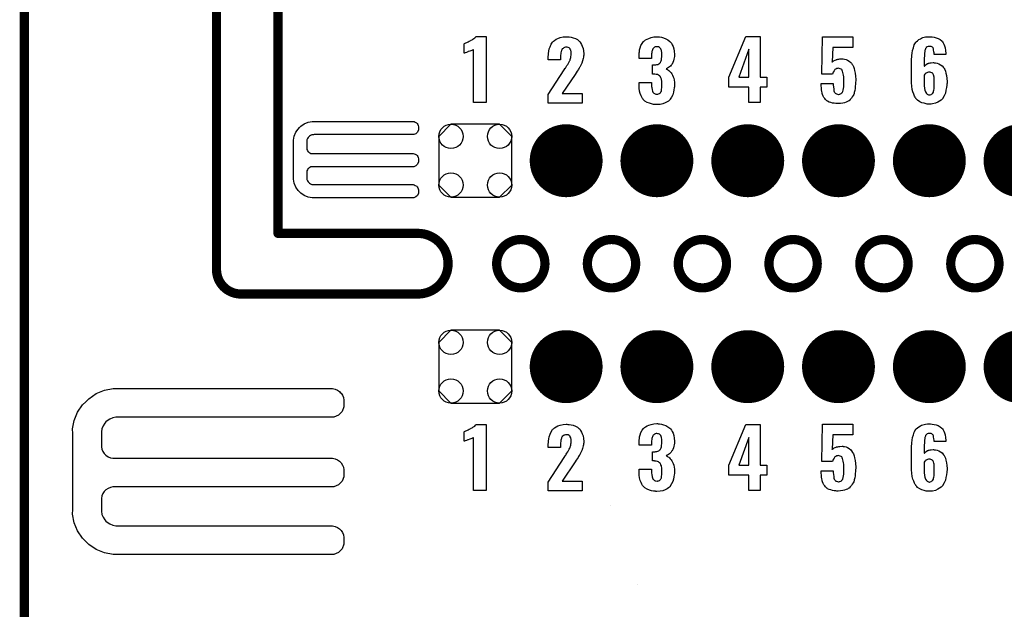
# Model space of a CAD drawing. Extents: x -0.07 to 0.95, y -0.15 to 1.54.
# Tile 12 of 23: x -0.05 to 0.59, y 0.76 to 1.14. Entities that reach past the tile are written whole.
import ezdxf

# ---------------------------------------------------------------- set-up
doc = ezdxf.new("R2010")
doc.units = 0
doc.layers.get('0').update_dxf_attribs({"linetype": 'CONTINUOUS'})
for name, color, linetype in [('gko', 6, 'CONTINUOUS'), ('gto', 2, 'CONTINUOUS'), ('gts', 1, 'CONTINUOUS')]:
    doc.layers.add(name, color=color, linetype=linetype)

# ---------------------------------------------------------------- blocks, each defined once
blk = doc.blocks.new('D11')
at = {"const_width": 0.003}
blk.add_lwpolyline([(-0.0015, 0, 1), (0.0015, 0, 1)], format="xyb", close=True, dxfattribs=at)
blk = doc.blocks.new('D31')
at = {"const_width": 0.0237}
blk.add_lwpolyline([(-0.01185, 0, 1), (0.01185, 0, 1)], format="xyb", close=True, dxfattribs=at)
blk = doc.blocks.new('D35')
blk.add_lwpolyline([(0.0237, -0.0158), (0.0237, 0.0158), (0.0158, 0.0237), (-0.0158, 0.0237), (-0.0237, 0.0158), (-0.0237, -0.0158), (-0.0158, -0.0237), (0.0158, -0.0237)], close=True)
for centre in [(-0.0158, 0.0158), (0.0158, 0.0158), (-0.0158, -0.0158), (0.0158, -0.0158)]:
    blk.add_circle(centre, 0.0079)

msp = doc.modelspace()

# ---------------------------------------------------------------- linework, layer by layer
at = {"layer": 'gko', "color": 6, "const_width": 0.006}
for points in [[(0.075, 0.9764), (0.075, 1.54)], [(0.115, 1), (0.115, 1.495)], [(-0.05, -0.15), (-0.05, 1.45)], [(0.115, 1), (0.2059, 1)], [(0.2572, 0.9803), (0.2572, 0.9803)], [(0.2886, 0.9803), (0.2886, 0.9803)], [(0.2886, 0.9803), (0.2886, 0.9803)], [(0.3162, 0.9803), (0.3162, 0.9803)], [(0.3476, 0.9803), (0.3476, 0.9803)], [(0.3476, 0.9803), (0.3476, 0.9803)], [(0.3753, 0.9803), (0.3753, 0.9803)], [(0.4067, 0.9803), (0.4067, 0.9803)], [(0.4067, 0.9803), (0.4067, 0.9803)], [(0.4343, 0.9803), (0.4343, 0.9803)], [(0.4657, 0.9803), (0.4657, 0.9803)], [(0.4657, 0.9803), (0.4657, 0.9803)], [(0.4934, 0.9803), (0.4934, 0.9803)], [(0.5248, 0.9803), (0.5248, 0.9803)], [(0.5248, 0.9803), (0.5248, 0.9803)], [(0.5525, 0.9803), (0.5525, 0.9803)], [(0.5839, 0.9803), (0.5839, 0.9803)], [(0.5839, 0.9803), (0.5839, 0.9803)], [(0.075, 0.9764), (0.075, 0.9764)], [(0.075, 0.9764), (0.075, 0.9764)], [(0.0907, 0.9606), (0.2059, 0.9606)], [(0.2059, 0.9606), (0.2059, 0.9606)], [(0.2059, 0.9606), (0.2059, 0.9606)]]:
    msp.add_lwpolyline(points, dxfattribs=at)
for points in [[(0.2059, 0.9606, 1), (0.2059, 1)], [(0.2886, 0.9803, 1), (0.2572, 0.9803)], [(0.3476, 0.9803, 1), (0.3162, 0.9803)], [(0.4067, 0.9803, 1), (0.3753, 0.9803)], [(0.4657, 0.9803, 1), (0.4343, 0.9803)], [(0.5248, 0.9803, 1), (0.4934, 0.9803)], [(0.5839, 0.9803, 1), (0.5525, 0.9803)], [(0.2572, 0.9803, 1), (0.2886, 0.9803)], [(0.3162, 0.9803, 1), (0.3476, 0.9803)], [(0.3753, 0.9803, 1), (0.4067, 0.9803)], [(0.4343, 0.9803, 1), (0.4657, 0.9803)], [(0.4934, 0.9803, 1), (0.5248, 0.9803)], [(0.5525, 0.9803, 1), (0.5839, 0.9803)], [(0.075, 0.9764, 0.409717), (0.0907, 0.9606)]]:
    msp.add_lwpolyline(points, format="xyb", dxfattribs=at)
at = {"layer": 'gto', "color": 2}
for points in [[(0.2503, 1.0851), (0.2422, 1.0851), (0.2422, 1.1194), (0.242, 1.1193), (0.2418, 1.1192), (0.2415, 1.1191), (0.2411, 1.1189), (0.2405, 1.1187), (0.2397, 1.1184), (0.2387, 1.1181), (0.2387, 1.1181), (0.2384, 1.118), (0.238, 1.1178), (0.2376, 1.1176), (0.2367, 1.1173), (0.2362, 1.1171), (0.236, 1.1171), (0.236, 1.1231), (0.2361, 1.1231), (0.2363, 1.1233), (0.2367, 1.1235), (0.2372, 1.1237), (0.2378, 1.124), (0.2386, 1.1244), (0.2394, 1.1248), (0.2403, 1.1253), (0.2404, 1.1254), (0.2407, 1.1256), (0.2412, 1.1258), (0.2417, 1.1261), (0.2429, 1.127), (0.2435, 1.1275), (0.2439, 1.1279), (0.2503, 1.1279), (0.2503, 1.0851)], [(0.3034, 1.1277), (0.3044, 1.1277), (0.3056, 1.1275), (0.3069, 1.1271), (0.3084, 1.1266), (0.3097, 1.1259), (0.3109, 1.1249), (0.311, 1.1247), (0.3114, 1.1244), (0.3118, 1.1237), (0.3124, 1.1227), (0.3129, 1.1216), (0.3134, 1.1202), (0.3137, 1.1185), (0.3138, 1.1166), (0.3138, 1.1165), (0.3138, 1.1162), (0.3138, 1.1157), (0.3137, 1.1151), (0.3136, 1.1144), (0.3134, 1.1137), (0.313, 1.112), (0.313, 1.1119), (0.3129, 1.1117), (0.3128, 1.1113), (0.3125, 1.1107), (0.312, 1.1094), (0.3113, 1.1081), (0.3112, 1.108), (0.3111, 1.1078), (0.3109, 1.1074), (0.3105, 1.1068), (0.3101, 1.1062), (0.3095, 1.1054), (0.3089, 1.1044), (0.3082, 1.1033), (0.2999, 1.0909), (0.3127, 1.0909), (0.3127, 1.0845), (0.2908, 1.0845), (0.2908, 1.0903), (0.3012, 1.1063), (0.3018, 1.1073), (0.3019, 1.1074), (0.3021, 1.1078), (0.3024, 1.1083), (0.3029, 1.109), (0.3034, 1.1098), (0.3039, 1.1107), (0.3043, 1.1115), (0.3047, 1.1123), (0.3048, 1.1123), (0.3049, 1.1126), (0.305, 1.113), (0.3052, 1.1136), (0.3054, 1.1143), (0.3055, 1.115), (0.3057, 1.1158), (0.3057, 1.1168), (0.3057, 1.1168), (0.3057, 1.1171), (0.3057, 1.1175), (0.3056, 1.1179), (0.3054, 1.119), (0.3051, 1.1195), (0.3049, 1.1199), (0.3049, 1.12), (0.3047, 1.1201), (0.3043, 1.1205), (0.3036, 1.1208), (0.3031, 1.1209), (0.3026, 1.121), (0.3023, 1.121), (0.3019, 1.1209), (0.3014, 1.1207), (0.3009, 1.1206), (0.3004, 1.1202), (0.2999, 1.1198), (0.2995, 1.1193), (0.2995, 1.1192), (0.2994, 1.1189), (0.2993, 1.1186), (0.2991, 1.1181), (0.2989, 1.1174), (0.2989, 1.1166), (0.2987, 1.1157), (0.2987, 1.1146), (0.2987, 1.1127), (0.2908, 1.1127), (0.2908, 1.1148), (0.2908, 1.1148), (0.2908, 1.115), (0.2908, 1.1153), (0.2909, 1.1158), (0.2909, 1.1163), (0.291, 1.1168), (0.2911, 1.1183), (0.2914, 1.1198), (0.2919, 1.1213), (0.2927, 1.1229), (0.2936, 1.1243), (0.2938, 1.1245), (0.2941, 1.1249), (0.2949, 1.1254), (0.2958, 1.1261), (0.297, 1.1267), (0.2985, 1.1272), (0.3004, 1.1277), (0.3024, 1.1278), (0.3029, 1.1278), (0.3034, 1.1277)], [(0.3622, 1.1277), (0.3632, 1.1276), (0.3645, 1.1274), (0.3658, 1.127), (0.3672, 1.1265), (0.3685, 1.1257), (0.3698, 1.1247), (0.37, 1.1246), (0.3703, 1.1242), (0.3708, 1.1235), (0.3714, 1.1226), (0.3719, 1.1214), (0.3724, 1.1199), (0.3727, 1.1183), (0.3729, 1.1163), (0.3729, 1.1161), (0.3729, 1.1157), (0.3728, 1.1149), (0.3727, 1.1141), (0.3725, 1.1131), (0.3722, 1.1121), (0.3718, 1.111), (0.3713, 1.11), (0.3712, 1.1099), (0.371, 1.1096), (0.3707, 1.1092), (0.3702, 1.1087), (0.3697, 1.1082), (0.369, 1.1077), (0.3682, 1.1073), (0.3674, 1.1069), (0.3675, 1.1069), (0.3676, 1.1068), (0.3679, 1.1067), (0.3682, 1.1065), (0.3686, 1.1062), (0.3691, 1.1058), (0.3696, 1.1054), (0.3701, 1.1049), (0.3706, 1.1043), (0.3711, 1.1036), (0.3716, 1.1028), (0.372, 1.1018), (0.3724, 1.1008), (0.3726, 1.0995), (0.3728, 1.0983), (0.3729, 1.0968), (0.3729, 1.0967), (0.3729, 1.0965), (0.3729, 1.0962), (0.3729, 1.0958), (0.3728, 1.0953), (0.3727, 1.0946), (0.3725, 1.0933), (0.3722, 1.0917), (0.3717, 1.0901), (0.371, 1.0885), (0.3701, 1.0871), (0.37, 1.0869), (0.3696, 1.0866), (0.369, 1.086), (0.368, 1.0854), (0.3668, 1.0848), (0.3653, 1.0842), (0.3635, 1.0838), (0.3614, 1.0837), (0.3608, 1.0837), (0.3604, 1.0838), (0.3599, 1.0838), (0.3593, 1.0838), (0.358, 1.0841), (0.3565, 1.0845), (0.355, 1.0851), (0.3536, 1.0859), (0.3525, 1.087), (0.3524, 1.0872), (0.352, 1.0876), (0.3516, 1.0884), (0.3511, 1.0894), (0.3506, 1.0908), (0.3502, 1.0924), (0.3499, 1.0943), (0.3498, 1.0965), (0.3498, 1.098), (0.358, 1.098), (0.358, 1.0966), (0.358, 1.0964), (0.358, 1.0961), (0.358, 1.0954), (0.3581, 1.0948), (0.3584, 1.0932), (0.3585, 1.0924), (0.3588, 1.0918), (0.3588, 1.0918), (0.359, 1.0916), (0.3591, 1.0914), (0.3594, 1.0912), (0.3598, 1.0908), (0.3602, 1.0907), (0.3608, 1.0905), (0.3615, 1.0904), (0.3618, 1.0904), (0.3621, 1.0905), (0.3625, 1.0906), (0.363, 1.0908), (0.3634, 1.091), (0.3638, 1.0913), (0.364, 1.0918), (0.364, 1.0919), (0.3641, 1.0921), (0.3643, 1.0925), (0.3644, 1.093), (0.3645, 1.0937), (0.3646, 1.0945), (0.3647, 1.0954), (0.3647, 1.0966), (0.3647, 1.0968), (0.3647, 1.0972), (0.3646, 1.0978), (0.3646, 1.0986), (0.3643, 1.1003), (0.364, 1.1011), (0.3637, 1.1018), (0.3636, 1.1018), (0.3635, 1.102), (0.3633, 1.1023), (0.3629, 1.1026), (0.3624, 1.1029), (0.3617, 1.1032), (0.361, 1.1033), (0.36, 1.1034), (0.36, 1.1034), (0.3598, 1.1035), (0.3585, 1.1035), (0.3585, 1.1095), (0.3603, 1.1095), (0.3608, 1.1096), (0.3614, 1.1097), (0.362, 1.1098), (0.3626, 1.1101), (0.3632, 1.1104), (0.3636, 1.1109), (0.3637, 1.111), (0.3638, 1.1112), (0.364, 1.1116), (0.3642, 1.1121), (0.3644, 1.1128), (0.3645, 1.1137), (0.3646, 1.1147), (0.3647, 1.1158), (0.3647, 1.1159), (0.3647, 1.1163), (0.3647, 1.1168), (0.3646, 1.1174), (0.3644, 1.1188), (0.3642, 1.1193), (0.364, 1.1199), (0.364, 1.12), (0.3638, 1.1202), (0.3636, 1.1203), (0.3634, 1.1206), (0.363, 1.1208), (0.3625, 1.1211), (0.362, 1.1212), (0.3613, 1.1213), (0.361, 1.1213), (0.3606, 1.1212), (0.3603, 1.1211), (0.3598, 1.1209), (0.3594, 1.1206), (0.359, 1.1202), (0.3587, 1.1198), (0.3587, 1.1197), (0.3586, 1.1195), (0.3585, 1.1192), (0.3584, 1.1187), (0.3582, 1.1181), (0.3581, 1.1174), (0.358, 1.1166), (0.358, 1.1156), (0.358, 1.1137), (0.3498, 1.1137), (0.3498, 1.116), (0.3498, 1.1161), (0.3498, 1.1163), (0.3498, 1.1165), (0.3499, 1.1169), (0.3499, 1.1174), (0.35, 1.1179), (0.3502, 1.1192), (0.3505, 1.1206), (0.351, 1.122), (0.3518, 1.1234), (0.3528, 1.1247), (0.353, 1.1248), (0.3534, 1.1252), (0.354, 1.1257), (0.355, 1.1262), (0.3562, 1.1267), (0.3576, 1.1272), (0.3594, 1.1276), (0.3613, 1.1277), (0.3618, 1.1277), (0.3622, 1.1277)], [(0.4285, 1.1014), (0.4328, 1.1014), (0.4328, 1.0951), (0.4285, 1.0951), (0.4285, 1.0851), (0.4211, 1.0851), (0.4211, 1.0951), (0.4082, 1.0951), (0.4082, 1.1016), (0.4193, 1.1279), (0.4285, 1.1279), (0.4285, 1.1014)], [(0.4889, 1.1207), (0.4759, 1.1207), (0.4755, 1.1114), (0.4756, 1.1115), (0.476, 1.1118), (0.4764, 1.1121), (0.4768, 1.1123), (0.4774, 1.1126), (0.4779, 1.1128), (0.478, 1.1128), (0.4783, 1.1129), (0.4786, 1.113), (0.4791, 1.1132), (0.4797, 1.1132), (0.4804, 1.1133), (0.4819, 1.1134), (0.4823, 1.1134), (0.4826, 1.1133), (0.4834, 1.1132), (0.4844, 1.113), (0.4854, 1.1126), (0.4865, 1.1119), (0.4875, 1.111), (0.488, 1.1105), (0.4884, 1.1098), (0.4885, 1.1097), (0.4888, 1.1092), (0.4892, 1.1084), (0.4896, 1.1072), (0.4899, 1.1059), (0.4904, 1.1042), (0.4906, 1.1022), (0.4907, 1.0999), (0.4907, 1.0998), (0.4907, 1.0997), (0.4907, 1.0994), (0.4907, 1.0991), (0.4906, 1.0982), (0.4906, 1.097), (0.4904, 1.0957), (0.4903, 1.0942), (0.4901, 1.0928), (0.4898, 1.0915), (0.4898, 1.0913), (0.4896, 1.0909), (0.4894, 1.0903), (0.489, 1.0896), (0.4885, 1.0887), (0.4879, 1.0879), (0.4872, 1.087), (0.4864, 1.0862), (0.4863, 1.0862), (0.4859, 1.0859), (0.4854, 1.0857), (0.4845, 1.0853), (0.4835, 1.0849), (0.4823, 1.0847), (0.4809, 1.0844), (0.4792, 1.0843), (0.4784, 1.0843), (0.4777, 1.0844), (0.4767, 1.0845), (0.4756, 1.0847), (0.4745, 1.085), (0.4734, 1.0853), (0.4724, 1.0858), (0.4724, 1.0859), (0.472, 1.0862), (0.4716, 1.0865), (0.4711, 1.087), (0.4706, 1.0876), (0.47, 1.0883), (0.4695, 1.0892), (0.4691, 1.0902), (0.4691, 1.0904), (0.4689, 1.0907), (0.4689, 1.0914), (0.4687, 1.0922), (0.4685, 1.0932), (0.4684, 1.0945), (0.4683, 1.0958), (0.4682, 1.0974), (0.4761, 1.0974), (0.4761, 1.0972), (0.4761, 1.0968), (0.4761, 1.0962), (0.4762, 1.0953), (0.4764, 1.0936), (0.4765, 1.0927), (0.4768, 1.092), (0.4768, 1.0919), (0.4769, 1.0917), (0.4771, 1.0915), (0.4774, 1.0912), (0.4778, 1.0908), (0.4783, 1.0906), (0.4789, 1.0904), (0.4795, 1.0903), (0.4798, 1.0903), (0.4801, 1.0904), (0.4804, 1.0905), (0.4812, 1.0908), (0.4815, 1.0911), (0.4819, 1.0914), (0.4819, 1.0915), (0.4819, 1.0916), (0.4821, 1.0918), (0.4823, 1.0922), (0.4825, 1.0931), (0.4828, 1.0942), (0.4828, 1.0943), (0.4828, 1.0946), (0.4829, 1.095), (0.4829, 1.0956), (0.4829, 1.0963), (0.4829, 1.0972), (0.4829, 1.0983), (0.4829, 1.0996), (0.4829, 1.0997), (0.4829, 1.0997), (0.4829, 1.1002), (0.4829, 1.1009), (0.4829, 1.1017), (0.4828, 1.1027), (0.4826, 1.1037), (0.4824, 1.1046), (0.4822, 1.1054), (0.4822, 1.1055), (0.482, 1.1057), (0.4819, 1.106), (0.4816, 1.1064), (0.4812, 1.1067), (0.4807, 1.107), (0.48, 1.1072), (0.4793, 1.1073), (0.4792, 1.1073), (0.4789, 1.1072), (0.4784, 1.1072), (0.4778, 1.1068), (0.4772, 1.1064), (0.4766, 1.1057), (0.476, 1.1047), (0.4759, 1.1042), (0.4757, 1.1035), (0.4686, 1.1035), (0.4692, 1.1278), (0.4889, 1.1278), (0.4889, 1.1207)], [(0.5404, 1.1276), (0.5417, 1.1274), (0.5431, 1.1271), (0.5444, 1.1266), (0.5457, 1.1259), (0.5467, 1.125), (0.5468, 1.1249), (0.5472, 1.1245), (0.5476, 1.1239), (0.5481, 1.123), (0.5485, 1.1219), (0.5489, 1.1205), (0.5492, 1.1189), (0.5493, 1.1169), (0.5494, 1.1162), (0.5417, 1.1162), (0.5417, 1.1164), (0.5417, 1.1167), (0.5417, 1.1172), (0.5416, 1.1179), (0.5414, 1.1192), (0.5412, 1.1199), (0.5411, 1.1204), (0.5411, 1.1204), (0.541, 1.1205), (0.5408, 1.1207), (0.5406, 1.1209), (0.5402, 1.1212), (0.5398, 1.1214), (0.5393, 1.1214), (0.5387, 1.1215), (0.5384, 1.1215), (0.5379, 1.1214), (0.5372, 1.1212), (0.5366, 1.1207), (0.5365, 1.1205), (0.5363, 1.1204), (0.5362, 1.1201), (0.5361, 1.1198), (0.5359, 1.1193), (0.5357, 1.1188), (0.5356, 1.1181), (0.5356, 1.118), (0.5356, 1.1178), (0.5355, 1.1174), (0.5355, 1.1168), (0.5354, 1.116), (0.5354, 1.1151), (0.5353, 1.1141), (0.5353, 1.1129), (0.5353, 1.1086), (0.5355, 1.1087), (0.5358, 1.1092), (0.5365, 1.1098), (0.5375, 1.1104), (0.5376, 1.1104), (0.5378, 1.1104), (0.5381, 1.1106), (0.5385, 1.1107), (0.5391, 1.1109), (0.5397, 1.1109), (0.541, 1.111), (0.5414, 1.111), (0.5417, 1.1109), (0.5426, 1.1109), (0.5437, 1.1106), (0.5447, 1.1102), (0.5459, 1.1096), (0.547, 1.1088), (0.5479, 1.1077), (0.548, 1.1075), (0.5482, 1.1071), (0.5486, 1.1064), (0.549, 1.1054), (0.5494, 1.1041), (0.5497, 1.1025), (0.55, 1.1007), (0.5501, 1.0987), (0.5501, 1.0986), (0.5501, 1.0984), (0.5501, 1.098), (0.5501, 1.0975), (0.55, 1.097), (0.5499, 1.0963), (0.5497, 1.0947), (0.5494, 1.093), (0.549, 1.0911), (0.5483, 1.0894), (0.5474, 1.0878), (0.5473, 1.0876), (0.5469, 1.0872), (0.5462, 1.0865), (0.5453, 1.0859), (0.5441, 1.0852), (0.5426, 1.0845), (0.5407, 1.0841), (0.5397, 1.084), (0.5386, 1.084), (0.538, 1.084), (0.5376, 1.084), (0.5372, 1.084), (0.5366, 1.0841), (0.5353, 1.0845), (0.5338, 1.0849), (0.5324, 1.0855), (0.531, 1.0865), (0.5304, 1.087), (0.5298, 1.0877), (0.5298, 1.0878), (0.5298, 1.0879), (0.5296, 1.0881), (0.5294, 1.0884), (0.529, 1.0892), (0.5285, 1.0904), (0.5279, 1.0919), (0.5275, 1.0935), (0.5272, 1.0956), (0.5271, 1.0979), (0.5271, 1.1131), (0.5271, 1.1132), (0.5271, 1.1134), (0.5271, 1.1138), (0.5272, 1.1143), (0.5272, 1.1149), (0.5273, 1.1155), (0.5274, 1.1171), (0.5277, 1.1189), (0.5282, 1.1206), (0.5288, 1.1224), (0.5296, 1.1239), (0.5296, 1.124), (0.5297, 1.1241), (0.5301, 1.1245), (0.5308, 1.1252), (0.5317, 1.1259), (0.5328, 1.1265), (0.5336, 1.1269), (0.5344, 1.1272), (0.5353, 1.1274), (0.5362, 1.1276), (0.5373, 1.1278), (0.5394, 1.1278), (0.5404, 1.1276)], [(0.4211, 1.1196), (0.4146, 1.1014), (0.4211, 1.1014), (0.4211, 1.1196)], [(0.4755, 1.1114), (0.4754, 1.1114), (0.4754, 1.1113), (0.4755, 1.1114)], [(0.5392, 1.1048), (0.5385, 1.1048), (0.538, 1.1047), (0.5373, 1.1045), (0.5366, 1.1042), (0.5364, 1.1041), (0.5361, 1.1038), (0.5357, 1.1034), (0.5353, 1.1028), (0.5353, 1.096), (0.5353, 1.096), (0.5353, 1.0958), (0.5353, 1.0955), (0.5354, 1.0951), (0.5355, 1.0941), (0.5357, 1.093), (0.5362, 1.0919), (0.5368, 1.0909), (0.5371, 1.0905), (0.5376, 1.0902), (0.5381, 1.09), (0.5387, 1.09), (0.539, 1.09), (0.5392, 1.09), (0.5397, 1.0902), (0.5401, 1.0904), (0.5405, 1.0907), (0.5408, 1.0911), (0.5412, 1.0917), (0.5412, 1.0918), (0.5412, 1.092), (0.5414, 1.0925), (0.5415, 1.093), (0.5417, 1.0939), (0.5417, 1.0948), (0.5418, 1.096), (0.5418, 1.0973), (0.5418, 1.0974), (0.5418, 1.0977), (0.5418, 1.0982), (0.5418, 1.0989), (0.5417, 1.1002), (0.5417, 1.1009), (0.5417, 1.1015), (0.5417, 1.1015), (0.5417, 1.1017), (0.5416, 1.102), (0.5415, 1.1023), (0.5412, 1.1031), (0.5408, 1.1039), (0.5408, 1.104), (0.5407, 1.104), (0.5402, 1.1044), (0.5396, 1.1046), (0.5392, 1.1048)], [(0.2058, 1.0658), (0.2047, 1.0647), (0.2033, 1.0642), (0.2025, 1.0642), (0.2025, 1.0642), (0.1385, 1.0642), (0.138, 1.0641), (0.1371, 1.064), (0.1362, 1.0636), (0.1354, 1.0631), (0.1351, 1.0627), (0.1347, 1.0624), (0.1342, 1.0616), (0.1338, 1.0607), (0.1337, 1.0598), (0.1337, 1.0593), (0.1337, 1.0557), (0.1337, 1.0553), (0.1338, 1.0546), (0.1341, 1.0539), (0.1345, 1.0533), (0.1348, 1.053), (0.1348, 1.053), (0.135, 1.0527), (0.1357, 1.0523), (0.1364, 1.052), (0.1371, 1.0519), (0.1375, 1.0519), (0.2025, 1.0519), (0.2029, 1.0519), (0.2036, 1.0517), (0.2043, 1.0514), (0.205, 1.051), (0.2052, 1.0508), (0.2055, 1.0505), (0.2059, 1.0499), (0.2062, 1.0492), (0.2063, 1.0484), (0.2063, 1.0481), (0.2063, 1.0481), (0.2063, 1.0471), (0.2063, 1.0464), (0.2058, 1.045), (0.2047, 1.0439), (0.2033, 1.0433), (0.2025, 1.0433), (0.2025, 1.0433), (0.1375, 1.0433), (0.1371, 1.0433), (0.1364, 1.0432), (0.1357, 1.0429), (0.135, 1.0424), (0.1348, 1.0422), (0.1348, 1.0422), (0.1345, 1.0419), (0.1341, 1.0413), (0.1338, 1.0406), (0.1337, 1.0399), (0.1337, 1.0395), (0.1337, 1.0365), (0.1337, 1.036), (0.1338, 1.0351), (0.1342, 1.0342), (0.1347, 1.0334), (0.1351, 1.0331), (0.1354, 1.0327), (0.1362, 1.0322), (0.1371, 1.0318), (0.138, 1.0317), (0.1385, 1.0317), (0.1385, 1.0317), (0.2025, 1.0317), (0.2029, 1.0317), (0.2036, 1.0315), (0.2043, 1.0312), (0.205, 1.0308), (0.2052, 1.0305), (0.2052, 1.0305), (0.2055, 1.0303), (0.2059, 1.0296), (0.2062, 1.0289), (0.2063, 1.0282), (0.2063, 1.0278), (0.2063, 1.0278), (0.2063, 1.0269), (0.2063, 1.0261), (0.2058, 1.0247), (0.2047, 1.0237), (0.2033, 1.0231), (0.2025, 1.0231), (0.1385, 1.0231), (0.1372, 1.0231), (0.1346, 1.0236), (0.1321, 1.0246), (0.1299, 1.0261), (0.129, 1.027), (0.129, 1.027), (0.1281, 1.0279), (0.1266, 1.0301), (0.1256, 1.0326), (0.1251, 1.0352), (0.1251, 1.0365), (0.1251, 1.0365), (0.1251, 1.0593), (0.1251, 1.0606), (0.1256, 1.0632), (0.1266, 1.0657), (0.1281, 1.0678), (0.129, 1.0688), (0.129, 1.0688), (0.1299, 1.0697), (0.1321, 1.0712), (0.1346, 1.0722), (0.1372, 1.0727), (0.1385, 1.0727), (0.1385, 1.0727), (0.1385, 1.0727), (0.2025, 1.0727), (0.2029, 1.0727), (0.2036, 1.0726), (0.2043, 1.0723), (0.205, 1.0719), (0.2052, 1.0716), (0.2052, 1.0716), (0.2052, 1.0716), (0.2055, 1.0713), (0.2059, 1.0707), (0.2062, 1.07), (0.2063, 1.0693), (0.2063, 1.0689), (0.2063, 1.0689), (0.2063, 1.0672), (0.2058, 1.0658)], [(0.1567, 0.8842), (0.1543, 0.8818), (0.1513, 0.8806), (0.1496, 0.8806), (0.1496, 0.8806), (0.0106, 0.8806), (0.0096, 0.8805), (0.0075, 0.8801), (0.0056, 0.8793), (0.0039, 0.8782), (0.0031, 0.8775), (0.0024, 0.8767), (0.0013, 0.875), (0.0005, 0.8731), (0.0001, 0.8711), (0.0001, 0.87), (0.0001, 0.8622), (0.0001, 0.8614), (0.0004, 0.8598), (0.001, 0.8583), (0.002, 0.8569), (0.0025, 0.8563), (0.0025, 0.8563), (0.0031, 0.8558), (0.0045, 0.8549), (0.006, 0.8542), (0.0075, 0.8539), (0.0084, 0.8539), (0.1496, 0.8539), (0.1505, 0.8539), (0.1521, 0.8536), (0.1536, 0.8529), (0.1549, 0.852), (0.1555, 0.8515), (0.1561, 0.8509), (0.157, 0.8495), (0.1576, 0.848), (0.1579, 0.8464), (0.1579, 0.8456), (0.1579, 0.8456), (0.1579, 0.8436), (0.1579, 0.8419), (0.1567, 0.8389), (0.1543, 0.8366), (0.1513, 0.8353), (0.1496, 0.8353), (0.1496, 0.8353), (0.0084, 0.8353), (0.0075, 0.8353), (0.006, 0.8349), (0.0045, 0.8343), (0.0031, 0.8334), (0.0025, 0.8329), (0.0025, 0.8329), (0.002, 0.8323), (0.001, 0.8309), (0.0004, 0.8294), (0.0001, 0.8278), (0.0001, 0.827), (0.0001, 0.8205), (0.0001, 0.8195), (0.0005, 0.8174), (0.0013, 0.8155), (0.0024, 0.8138), (0.0031, 0.813), (0.0039, 0.8123), (0.0056, 0.8112), (0.0075, 0.8104), (0.0096, 0.81), (0.0106, 0.81), (0.0106, 0.81), (0.1496, 0.81), (0.1505, 0.81), (0.1521, 0.8096), (0.1536, 0.809), (0.1549, 0.8081), (0.1555, 0.8075), (0.1555, 0.8075), (0.1561, 0.807), (0.157, 0.8056), (0.1576, 0.8041), (0.1579, 0.8025), (0.1579, 0.8017), (0.1579, 0.8017), (0.1579, 0.7997), (0.1579, 0.798), (0.1567, 0.795), (0.1543, 0.7926), (0.1513, 0.7914), (0.1496, 0.7914), (0.0106, 0.7914), (0.0077, 0.7913), (0.0021, 0.7924), (-0.0032, 0.7946), (-0.008, 0.7978), (-0.01, 0.7999), (-0.01, 0.7999), (-0.0121, 0.8019), (-0.0153, 0.8067), (-0.0175, 0.812), (-0.0186, 0.8176), (-0.0185, 0.8205), (-0.0185, 0.8205), (-0.0185, 0.87), (-0.0186, 0.8729), (-0.0175, 0.8785), (-0.0153, 0.8838), (-0.0121, 0.8885), (-0.01, 0.8905), (-0.01, 0.8905), (-0.008, 0.8926), (-0.0032, 0.8959), (0.0021, 0.8981), (0.0077, 0.8992), (0.0106, 0.8992), (0.0106, 0.8992), (0.0106, 0.8991), (0.1496, 0.8991), (0.1505, 0.8991), (0.1521, 0.8988), (0.1536, 0.8982), (0.1549, 0.8973), (0.1555, 0.8967), (0.1555, 0.8967), (0.1555, 0.8967), (0.1561, 0.8961), (0.157, 0.8948), (0.1576, 0.8933), (0.1579, 0.8917), (0.1579, 0.8909), (0.1579, 0.8909), (0.1579, 0.8872), (0.1567, 0.8842)], [(0.2503, 0.8329), (0.2422, 0.8329), (0.2422, 0.8673), (0.242, 0.8672), (0.2418, 0.8671), (0.2415, 0.867), (0.2411, 0.8668), (0.2405, 0.8666), (0.2397, 0.8663), (0.2387, 0.8659), (0.2387, 0.8659), (0.2384, 0.8659), (0.238, 0.8657), (0.2376, 0.8655), (0.2367, 0.8652), (0.2362, 0.865), (0.236, 0.8649), (0.236, 0.871), (0.2361, 0.871), (0.2363, 0.8712), (0.2367, 0.8714), (0.2372, 0.8716), (0.2378, 0.8719), (0.2386, 0.8723), (0.2394, 0.8727), (0.2403, 0.8732), (0.2404, 0.8733), (0.2407, 0.8734), (0.2412, 0.8737), (0.2417, 0.874), (0.2429, 0.8748), (0.2435, 0.8753), (0.2439, 0.8758), (0.2503, 0.8758), (0.2503, 0.8329)], [(0.3034, 0.8759), (0.3044, 0.8759), (0.3056, 0.8757), (0.3069, 0.8753), (0.3084, 0.8748), (0.3097, 0.8741), (0.3109, 0.8731), (0.311, 0.8729), (0.3114, 0.8726), (0.3118, 0.8719), (0.3124, 0.8709), (0.3129, 0.8698), (0.3134, 0.8684), (0.3137, 0.8667), (0.3138, 0.8648), (0.3138, 0.8647), (0.3138, 0.8644), (0.3138, 0.8639), (0.3137, 0.8633), (0.3136, 0.8626), (0.3134, 0.8619), (0.313, 0.8602), (0.313, 0.8601), (0.3129, 0.8599), (0.3128, 0.8594), (0.3125, 0.8589), (0.312, 0.8576), (0.3113, 0.8563), (0.3112, 0.8562), (0.3111, 0.8559), (0.3109, 0.8556), (0.3105, 0.855), (0.3101, 0.8544), (0.3095, 0.8536), (0.3089, 0.8526), (0.3082, 0.8515), (0.2999, 0.8391), (0.3127, 0.8391), (0.3127, 0.8327), (0.2908, 0.8327), (0.2908, 0.8384), (0.3012, 0.8544), (0.3018, 0.8554), (0.3019, 0.8556), (0.3021, 0.8559), (0.3024, 0.8565), (0.3029, 0.8572), (0.3034, 0.858), (0.3039, 0.8589), (0.3043, 0.8597), (0.3047, 0.8604), (0.3048, 0.8605), (0.3049, 0.8608), (0.305, 0.8612), (0.3052, 0.8618), (0.3054, 0.8624), (0.3055, 0.8632), (0.3057, 0.864), (0.3057, 0.8649), (0.3057, 0.865), (0.3057, 0.8653), (0.3057, 0.8657), (0.3056, 0.8661), (0.3054, 0.8672), (0.3051, 0.8677), (0.3049, 0.8681), (0.3049, 0.8682), (0.3047, 0.8683), (0.3043, 0.8687), (0.3036, 0.869), (0.3031, 0.8691), (0.3026, 0.8692), (0.3023, 0.8692), (0.3019, 0.8691), (0.3014, 0.8689), (0.3009, 0.8688), (0.3004, 0.8684), (0.2999, 0.868), (0.2995, 0.8674), (0.2995, 0.8674), (0.2994, 0.8671), (0.2993, 0.8668), (0.2991, 0.8663), (0.2989, 0.8656), (0.2989, 0.8648), (0.2987, 0.8639), (0.2987, 0.8628), (0.2987, 0.8609), (0.2908, 0.8609), (0.2908, 0.8629), (0.2908, 0.863), (0.2908, 0.8632), (0.2908, 0.8635), (0.2909, 0.8639), (0.2909, 0.8644), (0.291, 0.865), (0.2911, 0.8664), (0.2914, 0.8679), (0.2919, 0.8695), (0.2927, 0.8711), (0.2936, 0.8725), (0.2938, 0.8727), (0.2941, 0.8731), (0.2949, 0.8736), (0.2958, 0.8743), (0.297, 0.8749), (0.2985, 0.8754), (0.3004, 0.8759), (0.3024, 0.876), (0.3029, 0.876), (0.3034, 0.8759)], [(0.3622, 0.8763), (0.3632, 0.8762), (0.3645, 0.8761), (0.3658, 0.8756), (0.3672, 0.8751), (0.3685, 0.8744), (0.3698, 0.8734), (0.37, 0.8732), (0.3703, 0.8729), (0.3708, 0.8721), (0.3714, 0.8712), (0.3719, 0.8701), (0.3724, 0.8686), (0.3727, 0.8669), (0.3729, 0.8649), (0.3729, 0.8647), (0.3729, 0.8643), (0.3728, 0.8636), (0.3727, 0.8627), (0.3725, 0.8617), (0.3722, 0.8607), (0.3718, 0.8596), (0.3713, 0.8586), (0.3712, 0.8586), (0.371, 0.8582), (0.3707, 0.8578), (0.3702, 0.8573), (0.3697, 0.8568), (0.369, 0.8563), (0.3682, 0.8559), (0.3674, 0.8556), (0.3675, 0.8556), (0.3676, 0.8555), (0.3679, 0.8553), (0.3682, 0.8551), (0.3686, 0.8548), (0.3691, 0.8545), (0.3696, 0.8541), (0.3701, 0.8536), (0.3706, 0.8529), (0.3711, 0.8522), (0.3716, 0.8514), (0.372, 0.8504), (0.3724, 0.8494), (0.3726, 0.8482), (0.3728, 0.8469), (0.3729, 0.8454), (0.3729, 0.8453), (0.3729, 0.8452), (0.3729, 0.8448), (0.3729, 0.8444), (0.3728, 0.8439), (0.3727, 0.8432), (0.3725, 0.8419), (0.3722, 0.8403), (0.3717, 0.8387), (0.371, 0.8372), (0.3701, 0.8357), (0.37, 0.8356), (0.3696, 0.8352), (0.369, 0.8347), (0.368, 0.8341), (0.3668, 0.8334), (0.3653, 0.8328), (0.3635, 0.8325), (0.3614, 0.8323), (0.3608, 0.8323), (0.3604, 0.8324), (0.3599, 0.8324), (0.3593, 0.8325), (0.358, 0.8327), (0.3565, 0.8332), (0.355, 0.8337), (0.3536, 0.8346), (0.3525, 0.8357), (0.3524, 0.8358), (0.352, 0.8362), (0.3516, 0.8371), (0.3511, 0.8381), (0.3506, 0.8394), (0.3502, 0.8411), (0.3499, 0.843), (0.3498, 0.8452), (0.3498, 0.8467), (0.358, 0.8467), (0.358, 0.8452), (0.358, 0.8451), (0.358, 0.8447), (0.358, 0.8441), (0.3581, 0.8434), (0.3584, 0.8418), (0.3585, 0.8411), (0.3588, 0.8405), (0.3588, 0.8404), (0.359, 0.8402), (0.3591, 0.8401), (0.3594, 0.8398), (0.3598, 0.8395), (0.3602, 0.8393), (0.3608, 0.8392), (0.3615, 0.8391), (0.3618, 0.8391), (0.3621, 0.8392), (0.3625, 0.8392), (0.363, 0.8394), (0.3634, 0.8397), (0.3638, 0.84), (0.364, 0.8405), (0.364, 0.8406), (0.3641, 0.8407), (0.3643, 0.8412), (0.3644, 0.8417), (0.3645, 0.8423), (0.3646, 0.8432), (0.3647, 0.8441), (0.3647, 0.8452), (0.3647, 0.8454), (0.3647, 0.8458), (0.3646, 0.8464), (0.3646, 0.8472), (0.3643, 0.8489), (0.364, 0.8497), (0.3637, 0.8504), (0.3636, 0.8505), (0.3635, 0.8507), (0.3633, 0.8509), (0.3629, 0.8512), (0.3624, 0.8516), (0.3617, 0.8518), (0.361, 0.852), (0.36, 0.8521), (0.36, 0.8521), (0.3598, 0.8522), (0.3585, 0.8522), (0.3585, 0.8581), (0.3603, 0.8581), (0.3608, 0.8582), (0.3614, 0.8583), (0.362, 0.8585), (0.3626, 0.8587), (0.3632, 0.8591), (0.3636, 0.8596), (0.3637, 0.8596), (0.3638, 0.8598), (0.364, 0.8602), (0.3642, 0.8607), (0.3644, 0.8614), (0.3645, 0.8623), (0.3646, 0.8633), (0.3647, 0.8645), (0.3647, 0.8646), (0.3647, 0.8649), (0.3647, 0.8654), (0.3646, 0.8661), (0.3644, 0.8674), (0.3642, 0.868), (0.364, 0.8686), (0.364, 0.8686), (0.3638, 0.8688), (0.3636, 0.869), (0.3634, 0.8692), (0.363, 0.8695), (0.3625, 0.8697), (0.362, 0.8698), (0.3613, 0.8699), (0.361, 0.8699), (0.3606, 0.8698), (0.3603, 0.8697), (0.3598, 0.8696), (0.3594, 0.8692), (0.359, 0.8689), (0.3587, 0.8684), (0.3587, 0.8683), (0.3586, 0.8681), (0.3585, 0.8678), (0.3584, 0.8673), (0.3582, 0.8667), (0.3581, 0.8661), (0.358, 0.8652), (0.358, 0.8642), (0.358, 0.8623), (0.3498, 0.8623), (0.3498, 0.8646), (0.3498, 0.8647), (0.3498, 0.8649), (0.3498, 0.8651), (0.3499, 0.8656), (0.3499, 0.8661), (0.35, 0.8666), (0.3502, 0.8678), (0.3505, 0.8692), (0.351, 0.8706), (0.3518, 0.8721), (0.3528, 0.8733), (0.353, 0.8735), (0.3534, 0.8738), (0.354, 0.8743), (0.355, 0.8749), (0.3562, 0.8754), (0.3576, 0.8759), (0.3594, 0.8762), (0.3613, 0.8764), (0.3618, 0.8764), (0.3622, 0.8763)], [(0.4285, 0.8493), (0.4328, 0.8493), (0.4328, 0.843), (0.4285, 0.843), (0.4285, 0.8329), (0.4211, 0.8329), (0.4211, 0.843), (0.4082, 0.843), (0.4082, 0.8495), (0.4193, 0.8758), (0.4285, 0.8758), (0.4285, 0.8493)], [(0.4889, 0.869), (0.4759, 0.869), (0.4755, 0.8597), (0.4756, 0.8598), (0.476, 0.8601), (0.4764, 0.8604), (0.4768, 0.8606), (0.4774, 0.8609), (0.4779, 0.8611), (0.478, 0.8611), (0.4783, 0.8612), (0.4786, 0.8613), (0.4791, 0.8614), (0.4797, 0.8615), (0.4804, 0.8616), (0.4819, 0.8617), (0.4823, 0.8617), (0.4826, 0.8616), (0.4834, 0.8615), (0.4844, 0.8613), (0.4854, 0.8609), (0.4865, 0.8602), (0.4875, 0.8593), (0.488, 0.8588), (0.4884, 0.8581), (0.4885, 0.8579), (0.4888, 0.8574), (0.4892, 0.8567), (0.4896, 0.8555), (0.4899, 0.8542), (0.4904, 0.8524), (0.4906, 0.8504), (0.4907, 0.8482), (0.4907, 0.8481), (0.4907, 0.8479), (0.4907, 0.8477), (0.4907, 0.8474), (0.4906, 0.8464), (0.4906, 0.8453), (0.4904, 0.8439), (0.4903, 0.8425), (0.4901, 0.8411), (0.4898, 0.8398), (0.4898, 0.8396), (0.4896, 0.8392), (0.4894, 0.8386), (0.489, 0.8379), (0.4885, 0.837), (0.4879, 0.8362), (0.4872, 0.8353), (0.4864, 0.8345), (0.4863, 0.8344), (0.4859, 0.8342), (0.4854, 0.8339), (0.4845, 0.8336), (0.4835, 0.8332), (0.4823, 0.8329), (0.4809, 0.8327), (0.4792, 0.8326), (0.4784, 0.8326), (0.4777, 0.8327), (0.4767, 0.8328), (0.4756, 0.8329), (0.4745, 0.8333), (0.4734, 0.8336), (0.4724, 0.8341), (0.4724, 0.8342), (0.472, 0.8344), (0.4716, 0.8348), (0.4711, 0.8353), (0.4706, 0.8359), (0.47, 0.8366), (0.4695, 0.8375), (0.4691, 0.8385), (0.4691, 0.8387), (0.4689, 0.839), (0.4689, 0.8397), (0.4687, 0.8405), (0.4685, 0.8415), (0.4684, 0.8428), (0.4683, 0.8441), (0.4682, 0.8457), (0.4761, 0.8457), (0.4761, 0.8455), (0.4761, 0.8451), (0.4761, 0.8444), (0.4762, 0.8436), (0.4764, 0.8419), (0.4765, 0.841), (0.4768, 0.8403), (0.4768, 0.8402), (0.4769, 0.84), (0.4771, 0.8398), (0.4774, 0.8394), (0.4778, 0.8391), (0.4783, 0.8389), (0.4789, 0.8387), (0.4795, 0.8386), (0.4798, 0.8386), (0.4801, 0.8387), (0.4804, 0.8388), (0.4812, 0.8391), (0.4815, 0.8394), (0.4819, 0.8397), (0.4819, 0.8398), (0.4819, 0.8399), (0.4821, 0.8401), (0.4823, 0.8404), (0.4825, 0.8414), (0.4828, 0.8425), (0.4828, 0.8426), (0.4828, 0.8429), (0.4829, 0.8433), (0.4829, 0.8439), (0.4829, 0.8446), (0.4829, 0.8455), (0.4829, 0.8466), (0.4829, 0.8479), (0.4829, 0.8479), (0.4829, 0.848), (0.4829, 0.8485), (0.4829, 0.8492), (0.4829, 0.85), (0.4828, 0.851), (0.4826, 0.8519), (0.4824, 0.8529), (0.4822, 0.8537), (0.4822, 0.8538), (0.482, 0.854), (0.4819, 0.8543), (0.4816, 0.8547), (0.4812, 0.855), (0.4807, 0.8553), (0.48, 0.8555), (0.4793, 0.8556), (0.4792, 0.8556), (0.4789, 0.8555), (0.4784, 0.8554), (0.4778, 0.8551), (0.4772, 0.8547), (0.4766, 0.854), (0.476, 0.853), (0.4759, 0.8524), (0.4757, 0.8518), (0.4686, 0.8518), (0.4692, 0.8761), (0.4889, 0.8761), (0.4889, 0.869)], [(0.5404, 0.8761), (0.5417, 0.8759), (0.5431, 0.8756), (0.5444, 0.8751), (0.5457, 0.8744), (0.5467, 0.8735), (0.5468, 0.8734), (0.5472, 0.873), (0.5476, 0.8724), (0.5481, 0.8715), (0.5485, 0.8704), (0.5489, 0.869), (0.5492, 0.8674), (0.5493, 0.8654), (0.5494, 0.8647), (0.5417, 0.8647), (0.5417, 0.8649), (0.5417, 0.8652), (0.5417, 0.8657), (0.5416, 0.8664), (0.5414, 0.8677), (0.5412, 0.8684), (0.5411, 0.8689), (0.5411, 0.8689), (0.541, 0.869), (0.5408, 0.8692), (0.5406, 0.8694), (0.5402, 0.8697), (0.5398, 0.8699), (0.5393, 0.8699), (0.5387, 0.87), (0.5384, 0.87), (0.5379, 0.8699), (0.5372, 0.8697), (0.5366, 0.8692), (0.5365, 0.869), (0.5363, 0.8689), (0.5362, 0.8686), (0.5361, 0.8683), (0.5359, 0.8678), (0.5357, 0.8673), (0.5356, 0.8666), (0.5356, 0.8665), (0.5356, 0.8663), (0.5355, 0.8659), (0.5355, 0.8653), (0.5354, 0.8645), (0.5354, 0.8636), (0.5353, 0.8626), (0.5353, 0.8614), (0.5353, 0.8571), (0.5355, 0.8572), (0.5358, 0.8577), (0.5365, 0.8583), (0.5375, 0.8589), (0.5376, 0.8589), (0.5378, 0.8589), (0.5381, 0.8591), (0.5385, 0.8592), (0.5391, 0.8594), (0.5397, 0.8594), (0.541, 0.8595), (0.5414, 0.8595), (0.5417, 0.8594), (0.5426, 0.8594), (0.5437, 0.8591), (0.5447, 0.8587), (0.5459, 0.8581), (0.547, 0.8573), (0.5479, 0.8562), (0.548, 0.856), (0.5482, 0.8556), (0.5486, 0.8549), (0.549, 0.8539), (0.5494, 0.8526), (0.5497, 0.851), (0.55, 0.8492), (0.5501, 0.8472), (0.5501, 0.8471), (0.5501, 0.8469), (0.5501, 0.8465), (0.5501, 0.846), (0.55, 0.8454), (0.5499, 0.8448), (0.5497, 0.8432), (0.5494, 0.8414), (0.549, 0.8396), (0.5483, 0.8379), (0.5474, 0.8363), (0.5473, 0.8361), (0.5469, 0.8357), (0.5462, 0.835), (0.5453, 0.8344), (0.5441, 0.8337), (0.5426, 0.833), (0.5407, 0.8326), (0.5397, 0.8325), (0.5386, 0.8324), (0.538, 0.8324), (0.5376, 0.8325), (0.5372, 0.8325), (0.5366, 0.8326), (0.5353, 0.8329), (0.5338, 0.8334), (0.5324, 0.834), (0.531, 0.8349), (0.5304, 0.8355), (0.5298, 0.8362), (0.5298, 0.8363), (0.5298, 0.8364), (0.5296, 0.8366), (0.5294, 0.8369), (0.529, 0.8377), (0.5285, 0.8389), (0.5279, 0.8404), (0.5275, 0.842), (0.5272, 0.8441), (0.5271, 0.8464), (0.5271, 0.8616), (0.5271, 0.8617), (0.5271, 0.8619), (0.5271, 0.8623), (0.5272, 0.8628), (0.5272, 0.8634), (0.5273, 0.864), (0.5274, 0.8656), (0.5277, 0.8674), (0.5282, 0.8691), (0.5288, 0.8709), (0.5296, 0.8724), (0.5296, 0.8725), (0.5297, 0.8726), (0.5301, 0.873), (0.5308, 0.8737), (0.5317, 0.8744), (0.5328, 0.875), (0.5336, 0.8753), (0.5344, 0.8757), (0.5353, 0.8759), (0.5362, 0.8761), (0.5373, 0.8763), (0.5394, 0.8763), (0.5404, 0.8761)], [(0.4211, 0.8674), (0.4146, 0.8493), (0.4211, 0.8493), (0.4211, 0.8674)], [(0.4755, 0.8597), (0.4754, 0.8597), (0.4754, 0.8596), (0.4755, 0.8597)], [(0.5392, 0.8533), (0.5385, 0.8533), (0.538, 0.8532), (0.5373, 0.853), (0.5366, 0.8527), (0.5364, 0.8526), (0.5361, 0.8523), (0.5357, 0.8519), (0.5353, 0.8513), (0.5353, 0.8445), (0.5353, 0.8444), (0.5353, 0.8443), (0.5353, 0.8439), (0.5354, 0.8436), (0.5355, 0.8426), (0.5357, 0.8415), (0.5362, 0.8404), (0.5368, 0.8394), (0.5371, 0.839), (0.5376, 0.8387), (0.5381, 0.8385), (0.5387, 0.8384), (0.539, 0.8384), (0.5392, 0.8385), (0.5397, 0.8387), (0.5401, 0.8389), (0.5405, 0.8392), (0.5408, 0.8396), (0.5412, 0.8402), (0.5412, 0.8403), (0.5412, 0.8405), (0.5414, 0.8409), (0.5415, 0.8415), (0.5417, 0.8424), (0.5417, 0.8433), (0.5418, 0.8444), (0.5418, 0.8458), (0.5418, 0.8459), (0.5418, 0.8462), (0.5418, 0.8467), (0.5418, 0.8474), (0.5417, 0.8487), (0.5417, 0.8494), (0.5417, 0.8499), (0.5417, 0.85), (0.5417, 0.8502), (0.5416, 0.8504), (0.5415, 0.8508), (0.5412, 0.8516), (0.5408, 0.8524), (0.5408, 0.8524), (0.5407, 0.8525), (0.5402, 0.8529), (0.5396, 0.8531), (0.5392, 0.8533)], [(0.3314, 0.8235), (0.3314, 0.8235), (0.3314, 0.8235), (0.3314, 0.8235)], [(0.3486, 0.7721), (0.3486, 0.7721), (0.3486, 0.7721), (0.3486, 0.7721)]]:
    msp.add_lwpolyline(points, dxfattribs=at)

# ---------------------------------------------------------------- block references
at = {"layer": 'gko'}
for p in [(0.115, 1), (0.115, 1), (0.2059, 1), (0.2059, 1), (0.2572, 0.9803), (0.2572, 0.9803), (0.2886, 0.9803), (0.2886, 0.9803), (0.2886, 0.9803), (0.2886, 0.9803), (0.3162, 0.9803), (0.3162, 0.9803), (0.3476, 0.9803), (0.3476, 0.9803), (0.3476, 0.9803), (0.3476, 0.9803), (0.3753, 0.9803), (0.3753, 0.9803), (0.4067, 0.9803), (0.4067, 0.9803), (0.4067, 0.9803), (0.4067, 0.9803), (0.4343, 0.9803), (0.4343, 0.9803), (0.4657, 0.9803), (0.4657, 0.9803), (0.4657, 0.9803), (0.4657, 0.9803), (0.4934, 0.9803), (0.4934, 0.9803), (0.5248, 0.9803), (0.5248, 0.9803), (0.5248, 0.9803), (0.5248, 0.9803), (0.5525, 0.9803), (0.5525, 0.9803), (0.5839, 0.9803), (0.5839, 0.9803), (0.5839, 0.9803), (0.5839, 0.9803), (0.075, 0.9764), (0.075, 0.9764), (0.075, 0.9764), (0.075, 0.9764), (0.0907, 0.9606), (0.0907, 0.9606), (0.2059, 0.9606), (0.2059, 0.9606), (0.2059, 0.9606), (0.2059, 0.9606)]:
    msp.add_blockref('D11', p, dxfattribs=at)
at = {"layer": 'gts'}
for name, p in [('D35', (0.2433, 1.0472)), ('D31', (0.3024, 1.0472)), ('D31', (0.3614, 1.0472)), ('D31', (0.4205, 1.0472)), ('D31', (0.4795, 1.0472)), ('D31', (0.5386, 1.0472)), ('D31', (0.5976, 1.0472)), ('D35', (0.2433, 0.9134)), ('D31', (0.3024, 0.9134)), ('D31', (0.3614, 0.9134)), ('D31', (0.4205, 0.9134)), ('D31', (0.4795, 0.9134)), ('D31', (0.5386, 0.9134)), ('D31', (0.5976, 0.9134))]:
    msp.add_blockref(name, p, dxfattribs=at)

doc.saveas('drawing.dxf')
